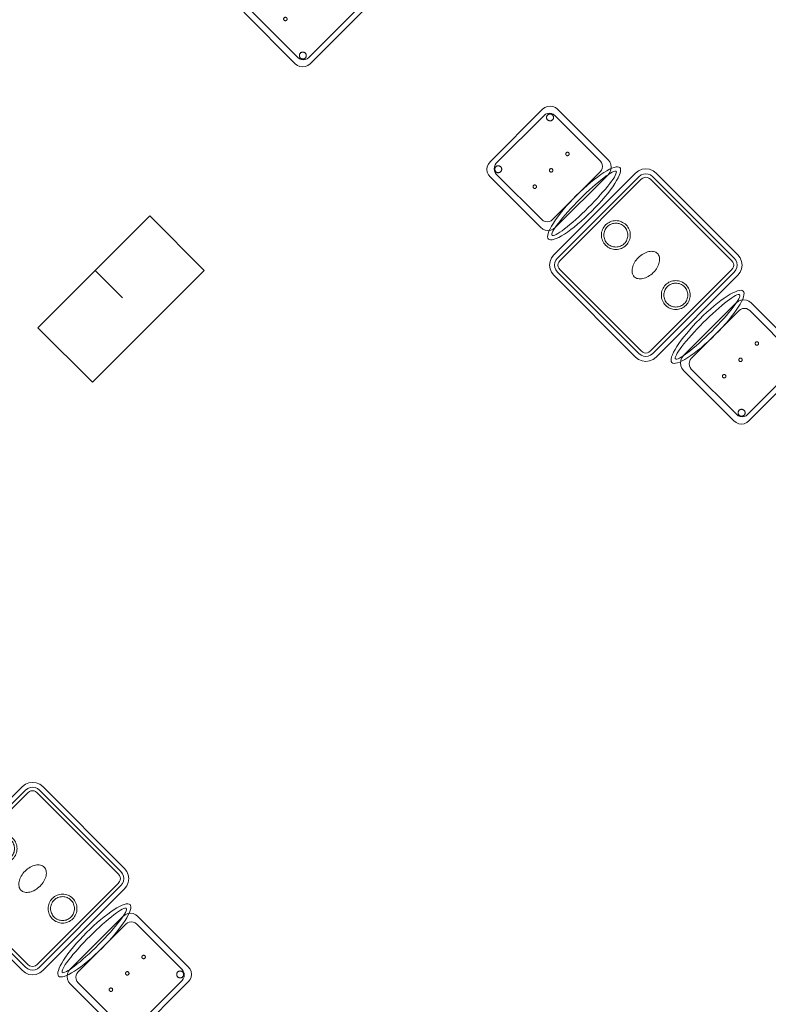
# Model space of a CAD drawing. Header units: metres. Extents: x 2172.2 to 2210.6, y 415.3 to 458.1.
# Tile 13 of 67: x 2197.2 to 2201.1, y 420.6 to 425.7. Entities that reach past the tile are written whole.
import ezdxf

# ---------------------------------------------------------------- set-up
doc = ezdxf.new("R2010")
doc.units = ezdxf.units.M
for name, color, linetype, lineweight in [('NC_N1_CHAIRS', 7, 'CONTINUOUS', 13), ('NC_N1_COLUMNS', 7, 'CONTINUOUS', 25), ('NC_N1_TABLES', 7, 'CONTINUOUS', 13), ('NC_N1_WALLS', 7, 'CONTINUOUS', 25)]:
    doc.layers.add(name, color=color, linetype=linetype, lineweight=lineweight)

# ---------------------------------------------------------------- blocks, each defined once
blk = doc.blocks.new('NC_N1_ARCHITECTURE')
at = {"layer": 'NC_N1_COLUMNS', "linetype": 'CONTINUOUS', "lineweight": -2}
for points in [[(7.606645, -9.630836), (7.889453, -9.348031), (8.172293, -9.630871), (7.592468, -10.210694), (7.309659, -9.92782), (7.606613, -9.630871), (7.74805, -9.772274)], [(7.875276, -9.92789), (7.592503, -10.210663), (7.68676, -10.116405)]]:
    blk.add_lwpolyline(points, close=True, dxfattribs=at)
blk = doc.blocks.new('NC_N1_CHAIR_IVORY')
at = {"color": 0, "linetype": 'CONTINUOUS', "lineweight": -2}
for points in [[(0.262, 0.222), (0.2607, 0.2276), (0.257, 0.2331), (0.2507, 0.2385), (0.2421, 0.2438), (0.2311, 0.2489), (0.2178, 0.2537), (0.2025, 0.2582), (0.1853, 0.2623), (0.1662, 0.2661), (0.1456, 0.2694), (0.1235, 0.2723), (0.1003, 0.2747), (0.0761, 0.2765), (0.0511, 0.2779), (0.0257, 0.2787), (0, 0.279), (-0.0257, 0.2787), (-0.0511, 0.2779), (-0.0761, 0.2765), (-0.1003, 0.2747), (-0.1235, 0.2723), (-0.1456, 0.2694), (-0.1662, 0.2661), (-0.1853, 0.2623), (-0.2025, 0.2582), (-0.2178, 0.2537), (-0.2311, 0.2489), (-0.2421, 0.2438), (-0.2507, 0.2385), (-0.257, 0.2331), (-0.2607, 0.2276), (-0.262, 0.222), (-0.2607, 0.2164), (-0.257, 0.2109), (-0.2507, 0.2055), (-0.2421, 0.2002), (-0.2311, 0.1951), (-0.2178, 0.1903), (-0.2025, 0.1858), (-0.1853, 0.1817), (-0.1662, 0.1779), (-0.1456, 0.1746), (-0.1235, 0.1717), (-0.1003, 0.1693), (-0.0761, 0.1675), (-0.0511, 0.1661), (-0.0257, 0.1653), (0, 0.165), (0.0257, 0.1653), (0.0511, 0.1661), (0.0761, 0.1675), (0.1003, 0.1693), (0.1235, 0.1717), (0.1456, 0.1746), (0.1662, 0.1779), (0.1853, 0.1817), (0.2025, 0.1858), (0.2178, 0.1903), (0.2311, 0.1951), (0.2421, 0.2002), (0.2507, 0.2055), (0.257, 0.2109), (0.2607, 0.2164)], [(0.193, -0.275), (-0.193, -0.275), (-0.2072, -0.2731), (-0.2205, -0.2676), (-0.2319, -0.2589), (-0.2406, -0.2475), (-0.2461, -0.2342), (-0.248, -0.22), (-0.248, 0.15), (-0.2461, 0.1642), (-0.2406, 0.1775), (-0.2319, 0.1889), (-0.2205, 0.1976), (-0.2072, 0.2031), (-0.193, 0.205), (0.193, 0.205), (0.2072, 0.2031), (0.2205, 0.1976), (0.2319, 0.1889), (0.2406, 0.1775), (0.2461, 0.1642), (0.248, 0.15), (0.248, -0.22), (0.2461, -0.2342), (0.2406, -0.2475), (0.2319, -0.2589), (0.2205, -0.2676), (0.2072, -0.2731)], [(0.235, 0.222), (0.2339, 0.225), (0.2305, 0.228), (0.2249, 0.231), (0.2171, 0.2339), (0.2073, 0.2366), (0.1954, 0.2392), (0.1817, 0.2417), (0.1662, 0.2439), (0.1491, 0.246), (0.1306, 0.2478), (0.1108, 0.2493), (0.0899, 0.2506), (0.0682, 0.2517), (0.0458, 0.2524), (0.023, 0.2529), (0, 0.253), (-0.023, 0.2529), (-0.0458, 0.2524), (-0.0682, 0.2517), (-0.0899, 0.2506), (-0.1108, 0.2493), (-0.1306, 0.2478), (-0.1491, 0.246), (-0.1662, 0.2439), (-0.1817, 0.2417), (-0.1954, 0.2392), (-0.2073, 0.2366), (-0.2171, 0.2339), (-0.2249, 0.231), (-0.2305, 0.228), (-0.2339, 0.225), (-0.235, 0.222), (-0.2339, 0.219), (-0.2305, 0.216), (-0.2249, 0.213), (-0.2171, 0.2101), (-0.2073, 0.2074), (-0.1954, 0.2048), (-0.1817, 0.2023), (-0.1662, 0.2001), (-0.1491, 0.198), (-0.1306, 0.1962), (-0.1108, 0.1947), (-0.0899, 0.1934), (-0.0682, 0.1923), (-0.0458, 0.1916), (-0.023, 0.1911), (0, 0.191), (0.023, 0.1911), (0.0458, 0.1916), (0.0682, 0.1923), (0.0899, 0.1934), (0.1108, 0.1947), (0.1306, 0.1962), (0.1491, 0.198), (0.1662, 0.2001), (0.1817, 0.2023), (0.1954, 0.2048), (0.2073, 0.2074), (0.2171, 0.2101), (0.2249, 0.213), (0.2305, 0.216), (0.2339, 0.219)], [(0.175, -0.247), (-0.175, -0.247), (-0.1854, -0.2456), (-0.195, -0.2416), (-0.2033, -0.2353), (-0.2096, -0.227), (-0.2136, -0.2174), (-0.215, -0.207), (-0.215, 0.126), (-0.2136, 0.1364), (-0.2096, 0.146), (-0.2033, 0.1543), (-0.195, 0.1606), (-0.1854, 0.1646), (-0.175, 0.166), (0.175, 0.166), (0.1854, 0.1646), (0.195, 0.1606), (0.2033, 0.1543), (0.2096, 0.146), (0.2136, 0.1364), (0.215, 0.126), (0.215, -0.207), (0.2136, -0.2174), (0.2096, -0.227), (0.2033, -0.2353), (0.195, -0.2416), (0.1854, -0.2456)], [(-0.111, -0.02), (-0.111, -0.0209), (-0.1112, -0.0218), (-0.1114, -0.0226), (-0.1117, -0.0234), (-0.1121, -0.0242), (-0.1125, -0.025), (-0.113, -0.0257), (-0.1136, -0.0264), (-0.1143, -0.027), (-0.115, -0.0275), (-0.1158, -0.0279), (-0.1166, -0.0283), (-0.1174, -0.0286), (-0.1182, -0.0288), (-0.1191, -0.029), (-0.12, -0.029), (-0.1209, -0.029), (-0.1218, -0.0288), (-0.1226, -0.0286), (-0.1234, -0.0283), (-0.1242, -0.0279), (-0.125, -0.0275), (-0.1257, -0.027), (-0.1264, -0.0264), (-0.127, -0.0257), (-0.1275, -0.025), (-0.1279, -0.0242), (-0.1283, -0.0234), (-0.1286, -0.0226), (-0.1288, -0.0218), (-0.129, -0.0209), (-0.129, -0.02), (-0.129, -0.0191), (-0.1288, -0.0182), (-0.1286, -0.0174), (-0.1283, -0.0166), (-0.1279, -0.0158), (-0.1275, -0.015), (-0.127, -0.0143), (-0.1264, -0.0136), (-0.1257, -0.013), (-0.125, -0.0125), (-0.1242, -0.0121), (-0.1234, -0.0117), (-0.1226, -0.0114), (-0.1218, -0.0112), (-0.1209, -0.011), (-0.12, -0.011), (-0.1191, -0.011), (-0.1182, -0.0112), (-0.1174, -0.0114), (-0.1166, -0.0117), (-0.1158, -0.0121), (-0.115, -0.0125), (-0.1143, -0.013), (-0.1136, -0.0136), (-0.113, -0.0143), (-0.1125, -0.015), (-0.1121, -0.0158), (-0.1117, -0.0166), (-0.1114, -0.0174), (-0.1112, -0.0182), (-0.111, -0.0191)], [(0.009, -0.02), (0.009, -0.0209), (0.0088, -0.0218), (0.0086, -0.0226), (0.0083, -0.0234), (0.0079, -0.0242), (0.0075, -0.025), (0.007, -0.0257), (0.0064, -0.0264), (0.0057, -0.027), (0.005, -0.0275), (0.0042, -0.0279), (0.0034, -0.0283), (0.0026, -0.0286), (0.0018, -0.0288), (0.0009, -0.029), (0, -0.029), (-0.0009, -0.029), (-0.0018, -0.0288), (-0.0026, -0.0286), (-0.0034, -0.0283), (-0.0042, -0.0279), (-0.005, -0.0275), (-0.0057, -0.027), (-0.0064, -0.0264), (-0.007, -0.0257), (-0.0075, -0.025), (-0.0079, -0.0242), (-0.0083, -0.0234), (-0.0086, -0.0226), (-0.0088, -0.0218), (-0.009, -0.0209), (-0.009, -0.02), (-0.009, -0.0191), (-0.0088, -0.0182), (-0.0086, -0.0174), (-0.0083, -0.0166), (-0.0079, -0.0158), (-0.0075, -0.015), (-0.007, -0.0143), (-0.0064, -0.0136), (-0.0057, -0.013), (-0.005, -0.0125), (-0.0042, -0.0121), (-0.0034, -0.0117), (-0.0026, -0.0114), (-0.0018, -0.0112), (-0.0009, -0.011), (0, -0.011), (0.0009, -0.011), (0.0018, -0.0112), (0.0026, -0.0114), (0.0034, -0.0117), (0.0042, -0.0121), (0.005, -0.0125), (0.0057, -0.013), (0.0064, -0.0136), (0.007, -0.0143), (0.0075, -0.015), (0.0079, -0.0158), (0.0083, -0.0166), (0.0086, -0.0174), (0.0088, -0.0182), (0.009, -0.0191)], [(0.129, -0.02), (0.129, -0.0209), (0.1288, -0.0218), (0.1286, -0.0226), (0.1283, -0.0234), (0.1279, -0.0242), (0.1275, -0.025), (0.127, -0.0257), (0.1264, -0.0264), (0.1257, -0.027), (0.125, -0.0275), (0.1242, -0.0279), (0.1234, -0.0283), (0.1226, -0.0286), (0.1218, -0.0288), (0.1209, -0.029), (0.12, -0.029), (0.1191, -0.029), (0.1182, -0.0288), (0.1174, -0.0286), (0.1166, -0.0283), (0.1158, -0.0279), (0.115, -0.0275), (0.1143, -0.027), (0.1136, -0.0264), (0.113, -0.0257), (0.1125, -0.025), (0.1121, -0.0242), (0.1117, -0.0234), (0.1114, -0.0226), (0.1112, -0.0218), (0.111, -0.0209), (0.111, -0.02), (0.111, -0.0191), (0.1112, -0.0182), (0.1114, -0.0174), (0.1117, -0.0166), (0.1121, -0.0158), (0.1125, -0.015), (0.113, -0.0143), (0.1136, -0.0136), (0.1143, -0.013), (0.115, -0.0125), (0.1158, -0.0121), (0.1166, -0.0117), (0.1174, -0.0114), (0.1182, -0.0112), (0.1191, -0.011), (0.12, -0.011), (0.1209, -0.011), (0.1218, -0.0112), (0.1226, -0.0114), (0.1234, -0.0117), (0.1242, -0.0121), (0.125, -0.0125), (0.1257, -0.013), (0.1264, -0.0136), (0.127, -0.0143), (0.1275, -0.015), (0.1279, -0.0158), (0.1283, -0.0166), (0.1286, -0.0174), (0.1288, -0.0182), (0.129, -0.0191)], [(-0.172, -0.218), (-0.1721, -0.2198), (-0.1723, -0.2215), (-0.1728, -0.2232), (-0.1734, -0.2249), (-0.1741, -0.2265), (-0.175, -0.228), (-0.1761, -0.2294), (-0.1773, -0.2307), (-0.1786, -0.2319), (-0.18, -0.233), (-0.1815, -0.2339), (-0.1831, -0.2346), (-0.1848, -0.2352), (-0.1865, -0.2357), (-0.1882, -0.2359), (-0.19, -0.236), (-0.1918, -0.2359), (-0.1935, -0.2357), (-0.1952, -0.2352), (-0.1969, -0.2346), (-0.1985, -0.2339), (-0.2, -0.233), (-0.2014, -0.2319), (-0.2027, -0.2307), (-0.2039, -0.2294), (-0.205, -0.228), (-0.2059, -0.2265), (-0.2066, -0.2249), (-0.2072, -0.2232), (-0.2077, -0.2215), (-0.2079, -0.2198), (-0.208, -0.218), (-0.2079, -0.2162), (-0.2077, -0.2145), (-0.2072, -0.2128), (-0.2066, -0.2111), (-0.2059, -0.2095), (-0.205, -0.208), (-0.2039, -0.2066), (-0.2027, -0.2053), (-0.2014, -0.2041), (-0.2, -0.203), (-0.1985, -0.2021), (-0.1969, -0.2014), (-0.1952, -0.2008), (-0.1935, -0.2003), (-0.1918, -0.2001), (-0.19, -0.2), (-0.1882, -0.2001), (-0.1865, -0.2003), (-0.1848, -0.2008), (-0.1831, -0.2014), (-0.1815, -0.2021), (-0.18, -0.203), (-0.1786, -0.2041), (-0.1773, -0.2053), (-0.1761, -0.2066), (-0.175, -0.208), (-0.1741, -0.2095), (-0.1734, -0.2111), (-0.1728, -0.2128), (-0.1723, -0.2145), (-0.1721, -0.2162)], [(0.208, -0.218), (0.2079, -0.2198), (0.2077, -0.2215), (0.2072, -0.2232), (0.2066, -0.2249), (0.2059, -0.2265), (0.205, -0.228), (0.2039, -0.2294), (0.2027, -0.2307), (0.2014, -0.2319), (0.2, -0.233), (0.1985, -0.2339), (0.1969, -0.2346), (0.1952, -0.2352), (0.1935, -0.2357), (0.1918, -0.2359), (0.19, -0.236), (0.1882, -0.2359), (0.1865, -0.2357), (0.1848, -0.2352), (0.1831, -0.2346), (0.1815, -0.2339), (0.18, -0.233), (0.1786, -0.2319), (0.1773, -0.2307), (0.1761, -0.2294), (0.175, -0.228), (0.1741, -0.2265), (0.1734, -0.2249), (0.1728, -0.2232), (0.1723, -0.2215), (0.1721, -0.2198), (0.172, -0.218), (0.1721, -0.2162), (0.1723, -0.2145), (0.1728, -0.2128), (0.1734, -0.2111), (0.1741, -0.2095), (0.175, -0.208), (0.1761, -0.2066), (0.1773, -0.2053), (0.1786, -0.2041), (0.18, -0.203), (0.1815, -0.2021), (0.1831, -0.2014), (0.1848, -0.2008), (0.1865, -0.2003), (0.1882, -0.2001), (0.19, -0.2), (0.1918, -0.2001), (0.1935, -0.2003), (0.1952, -0.2008), (0.1969, -0.2014), (0.1985, -0.2021), (0.2, -0.203), (0.2014, -0.2041), (0.2027, -0.2053), (0.2039, -0.2066), (0.205, -0.208), (0.2059, -0.2095), (0.2066, -0.2111), (0.2072, -0.2128), (0.2077, -0.2145), (0.2079, -0.2162)]]:
    blk.add_lwpolyline(points, close=True, dxfattribs=at)
blk = doc.blocks.new('NC_N1_DINING_TWO_SQUARE')
at = {"color": 0, "linetype": 'CONTINUOUS', "lineweight": -2}
for points in [[(0.3, -0.375), (-0.3, -0.375), (-0.3194, -0.3724), (-0.3375, -0.365), (-0.353, -0.353), (-0.365, -0.3375), (-0.3724, -0.3194), (-0.375, -0.3), (-0.375, 0.3), (-0.3724, 0.3194), (-0.365, 0.3375), (-0.353, 0.353), (-0.3375, 0.365), (-0.3194, 0.3724), (-0.3, 0.375), (0.3, 0.375), (0.3194, 0.3724), (0.3375, 0.365), (0.353, 0.353), (0.365, 0.3375), (0.3724, 0.3194), (0.375, 0.3), (0.375, -0.3), (0.3724, -0.3194), (0.365, -0.3375), (0.353, -0.353), (0.3375, -0.365), (0.3194, -0.3724)], [(0.2984, -0.35), (-0.2984, -0.35), (-0.3129, -0.3481), (-0.3249, -0.3431), (-0.3352, -0.3352), (-0.3431, -0.3249), (-0.3481, -0.3129), (-0.35, -0.2984), (-0.35, 0.2984), (-0.3481, 0.3129), (-0.3431, 0.3249), (-0.3352, 0.3352), (-0.3249, 0.3431), (-0.3129, 0.3481), (-0.2984, 0.35), (0.2984, 0.35), (0.3129, 0.3481), (0.3249, 0.3431), (0.3352, 0.3352), (0.3431, 0.3249), (0.3481, 0.3129), (0.35, 0.2984), (0.35, -0.2984), (0.3481, -0.3129), (0.3431, -0.3249), (0.3352, -0.3352), (0.3249, -0.3431), (0.3129, -0.3481)], [(0.2972, -0.332), (-0.2972, -0.332), (-0.3082, -0.3306), (-0.3158, -0.3274), (-0.3224, -0.3224), (-0.3274, -0.3158), (-0.3306, -0.3082), (-0.332, -0.2972), (-0.332, 0.2972), (-0.3306, 0.3082), (-0.3274, 0.3158), (-0.3224, 0.3224), (-0.3158, 0.3274), (-0.3082, 0.3306), (-0.2972, 0.332), (0.2972, 0.332), (0.3082, 0.3306), (0.3158, 0.3274), (0.3224, 0.3224), (0.3274, 0.3158), (0.3306, 0.3082), (0.332, 0.2972), (0.332, -0.2972), (0.3306, -0.3082), (0.3274, -0.3158), (0.3224, -0.3224), (0.3158, -0.3274), (0.3082, -0.3306)], [(0.075, 0.22), (0.0746, 0.2126), (0.0736, 0.2054), (0.0718, 0.1982), (0.0693, 0.1913), (0.0661, 0.1846), (0.0624, 0.1783), (0.058, 0.1724), (0.053, 0.167), (0.0476, 0.162), (0.0417, 0.1576), (0.0354, 0.1539), (0.0287, 0.1507), (0.0218, 0.1482), (0.0146, 0.1464), (0.0074, 0.1454), (0, 0.145), (-0.0074, 0.1454), (-0.0146, 0.1464), (-0.0218, 0.1482), (-0.0287, 0.1507), (-0.0354, 0.1539), (-0.0417, 0.1576), (-0.0476, 0.162), (-0.053, 0.167), (-0.058, 0.1724), (-0.0624, 0.1783), (-0.0661, 0.1846), (-0.0693, 0.1913), (-0.0718, 0.1982), (-0.0736, 0.2054), (-0.0746, 0.2126), (-0.075, 0.22), (-0.0746, 0.2274), (-0.0736, 0.2346), (-0.0718, 0.2418), (-0.0693, 0.2487), (-0.0661, 0.2554), (-0.0624, 0.2617), (-0.058, 0.2676), (-0.053, 0.273), (-0.0476, 0.278), (-0.0417, 0.2824), (-0.0354, 0.2861), (-0.0287, 0.2893), (-0.0218, 0.2918), (-0.0146, 0.2936), (-0.0074, 0.2946), (0, 0.295), (0.0074, 0.2946), (0.0146, 0.2936), (0.0218, 0.2918), (0.0287, 0.2893), (0.0354, 0.2861), (0.0417, 0.2824), (0.0476, 0.278), (0.053, 0.273), (0.058, 0.2676), (0.0624, 0.2617), (0.0661, 0.2554), (0.0693, 0.2487), (0.0718, 0.2418), (0.0736, 0.2346), (0.0746, 0.2274)], [(0.062, 0.22), (0.0617, 0.2139), (0.0608, 0.2079), (0.0593, 0.202), (0.0573, 0.1963), (0.0547, 0.1908), (0.0516, 0.1856), (0.0479, 0.1807), (0.0438, 0.1762), (0.0393, 0.1721), (0.0344, 0.1684), (0.0292, 0.1653), (0.0237, 0.1627), (0.018, 0.1607), (0.0121, 0.1592), (0.0061, 0.1583), (0, 0.158), (-0.0061, 0.1583), (-0.0121, 0.1592), (-0.018, 0.1607), (-0.0237, 0.1627), (-0.0292, 0.1653), (-0.0344, 0.1684), (-0.0393, 0.1721), (-0.0438, 0.1762), (-0.0479, 0.1807), (-0.0516, 0.1856), (-0.0547, 0.1908), (-0.0573, 0.1963), (-0.0593, 0.202), (-0.0608, 0.2079), (-0.0617, 0.2139), (-0.062, 0.22), (-0.0617, 0.2261), (-0.0608, 0.2321), (-0.0593, 0.238), (-0.0573, 0.2437), (-0.0547, 0.2492), (-0.0516, 0.2544), (-0.0479, 0.2593), (-0.0438, 0.2638), (-0.0393, 0.2679), (-0.0344, 0.2716), (-0.0292, 0.2747), (-0.0237, 0.2773), (-0.018, 0.2793), (-0.0121, 0.2808), (-0.0061, 0.2817), (0, 0.282), (0.0061, 0.2817), (0.0121, 0.2808), (0.018, 0.2793), (0.0237, 0.2773), (0.0292, 0.2747), (0.0344, 0.2716), (0.0393, 0.2679), (0.0438, 0.2638), (0.0479, 0.2593), (0.0516, 0.2544), (0.0547, 0.2492), (0.0573, 0.2437), (0.0593, 0.238), (0.0608, 0.2321), (0.0617, 0.2261)], [(0.085, 0), (0.0846, 0.0054), (0.0834, 0.0107), (0.0813, 0.016), (0.0785, 0.021), (0.075, 0.0259), (0.0707, 0.0306), (0.0657, 0.0349), (0.0601, 0.0389), (0.0539, 0.0425), (0.0472, 0.0457), (0.0401, 0.0485), (0.0325, 0.0508), (0.0247, 0.0526), (0.0166, 0.0539), (0.0083, 0.0547), (0, 0.055), (-0.0083, 0.0547), (-0.0166, 0.0539), (-0.0247, 0.0526), (-0.0325, 0.0508), (-0.0401, 0.0485), (-0.0472, 0.0457), (-0.0539, 0.0425), (-0.0601, 0.0389), (-0.0657, 0.0349), (-0.0707, 0.0306), (-0.075, 0.0259), (-0.0785, 0.021), (-0.0813, 0.016), (-0.0834, 0.0107), (-0.0846, 0.0054), (-0.085, 0), (-0.0846, -0.0054), (-0.0834, -0.0107), (-0.0813, -0.016), (-0.0785, -0.021), (-0.075, -0.0259), (-0.0707, -0.0306), (-0.0657, -0.0349), (-0.0601, -0.0389), (-0.0539, -0.0425), (-0.0472, -0.0457), (-0.0401, -0.0485), (-0.0325, -0.0508), (-0.0247, -0.0526), (-0.0166, -0.0539), (-0.0083, -0.0547), (0, -0.055), (0.0083, -0.0547), (0.0166, -0.0539), (0.0247, -0.0526), (0.0325, -0.0508), (0.0401, -0.0485), (0.0472, -0.0457), (0.0539, -0.0425), (0.0601, -0.0389), (0.0657, -0.0349), (0.0707, -0.0306), (0.075, -0.0259), (0.0785, -0.021), (0.0813, -0.016), (0.0834, -0.0107), (0.0846, -0.0054)], [(0.075, -0.22), (0.0746, -0.2274), (0.0736, -0.2346), (0.0718, -0.2418), (0.0693, -0.2487), (0.0661, -0.2554), (0.0624, -0.2617), (0.058, -0.2676), (0.053, -0.273), (0.0476, -0.278), (0.0417, -0.2824), (0.0354, -0.2861), (0.0287, -0.2893), (0.0218, -0.2918), (0.0146, -0.2936), (0.0074, -0.2946), (0, -0.295), (-0.0074, -0.2946), (-0.0146, -0.2936), (-0.0218, -0.2918), (-0.0287, -0.2893), (-0.0354, -0.2861), (-0.0417, -0.2824), (-0.0476, -0.278), (-0.053, -0.273), (-0.058, -0.2676), (-0.0624, -0.2617), (-0.0661, -0.2554), (-0.0693, -0.2487), (-0.0718, -0.2418), (-0.0736, -0.2346), (-0.0746, -0.2274), (-0.075, -0.22), (-0.0746, -0.2126), (-0.0736, -0.2054), (-0.0718, -0.1982), (-0.0693, -0.1913), (-0.0661, -0.1846), (-0.0624, -0.1783), (-0.058, -0.1724), (-0.053, -0.167), (-0.0476, -0.162), (-0.0417, -0.1576), (-0.0354, -0.1539), (-0.0287, -0.1507), (-0.0218, -0.1482), (-0.0146, -0.1464), (-0.0074, -0.1454), (0, -0.145), (0.0074, -0.1454), (0.0146, -0.1464), (0.0218, -0.1482), (0.0287, -0.1507), (0.0354, -0.1539), (0.0417, -0.1576), (0.0476, -0.162), (0.053, -0.167), (0.058, -0.1724), (0.0624, -0.1783), (0.0661, -0.1846), (0.0693, -0.1913), (0.0718, -0.1982), (0.0736, -0.2054), (0.0746, -0.2126)], [(0.062, -0.22), (0.0617, -0.2261), (0.0608, -0.2321), (0.0593, -0.238), (0.0573, -0.2437), (0.0547, -0.2492), (0.0516, -0.2544), (0.0479, -0.2593), (0.0438, -0.2638), (0.0393, -0.2679), (0.0344, -0.2716), (0.0292, -0.2747), (0.0237, -0.2773), (0.018, -0.2793), (0.0121, -0.2808), (0.0061, -0.2817), (0, -0.282), (-0.0061, -0.2817), (-0.0121, -0.2808), (-0.018, -0.2793), (-0.0237, -0.2773), (-0.0292, -0.2747), (-0.0344, -0.2716), (-0.0393, -0.2679), (-0.0438, -0.2638), (-0.0479, -0.2593), (-0.0516, -0.2544), (-0.0547, -0.2492), (-0.0573, -0.2437), (-0.0593, -0.238), (-0.0608, -0.2321), (-0.0617, -0.2261), (-0.062, -0.22), (-0.0617, -0.2139), (-0.0608, -0.2079), (-0.0593, -0.202), (-0.0573, -0.1963), (-0.0547, -0.1908), (-0.0516, -0.1856), (-0.0479, -0.1807), (-0.0438, -0.1762), (-0.0393, -0.1721), (-0.0344, -0.1684), (-0.0292, -0.1653), (-0.0237, -0.1627), (-0.018, -0.1607), (-0.0121, -0.1592), (-0.0061, -0.1583), (0, -0.158), (0.0061, -0.1583), (0.0121, -0.1592), (0.018, -0.1607), (0.0237, -0.1627), (0.0292, -0.1653), (0.0344, -0.1684), (0.0393, -0.1721), (0.0438, -0.1762), (0.0479, -0.1807), (0.0516, -0.1856), (0.0547, -0.1908), (0.0573, -0.1963), (0.0593, -0.202), (0.0608, -0.2079), (0.0617, -0.2139)]]:
    blk.add_lwpolyline(points, close=True, dxfattribs=at)
blk = doc.blocks.new('NC_N1_CHAIR_OLIVE')
at = {"color": 0, "linetype": 'CONTINUOUS', "lineweight": -2}
for points in [[(0.262, 0.222), (0.2607, 0.2276), (0.257, 0.2331), (0.2507, 0.2385), (0.2421, 0.2438), (0.2311, 0.2489), (0.2178, 0.2537), (0.2025, 0.2582), (0.1853, 0.2623), (0.1662, 0.2661), (0.1456, 0.2694), (0.1235, 0.2723), (0.1003, 0.2747), (0.0761, 0.2765), (0.0511, 0.2779), (0.0257, 0.2787), (0, 0.279), (-0.0257, 0.2787), (-0.0511, 0.2779), (-0.0761, 0.2765), (-0.1003, 0.2747), (-0.1235, 0.2723), (-0.1456, 0.2694), (-0.1662, 0.2661), (-0.1853, 0.2623), (-0.2025, 0.2582), (-0.2178, 0.2537), (-0.2311, 0.2489), (-0.2421, 0.2438), (-0.2507, 0.2385), (-0.257, 0.2331), (-0.2607, 0.2276), (-0.262, 0.222), (-0.2607, 0.2164), (-0.257, 0.2109), (-0.2507, 0.2055), (-0.2421, 0.2002), (-0.2311, 0.1951), (-0.2178, 0.1903), (-0.2025, 0.1858), (-0.1853, 0.1817), (-0.1662, 0.1779), (-0.1456, 0.1746), (-0.1235, 0.1717), (-0.1003, 0.1693), (-0.0761, 0.1675), (-0.0511, 0.1661), (-0.0257, 0.1653), (0, 0.165), (0.0257, 0.1653), (0.0511, 0.1661), (0.0761, 0.1675), (0.1003, 0.1693), (0.1235, 0.1717), (0.1456, 0.1746), (0.1662, 0.1779), (0.1853, 0.1817), (0.2025, 0.1858), (0.2178, 0.1903), (0.2311, 0.1951), (0.2421, 0.2002), (0.2507, 0.2055), (0.257, 0.2109), (0.2607, 0.2164)], [(0.193, -0.275), (-0.193, -0.275), (-0.2072, -0.2731), (-0.2205, -0.2676), (-0.2319, -0.2589), (-0.2406, -0.2475), (-0.2461, -0.2342), (-0.248, -0.22), (-0.248, 0.15), (-0.2461, 0.1642), (-0.2406, 0.1775), (-0.2319, 0.1889), (-0.2205, 0.1976), (-0.2072, 0.2031), (-0.193, 0.205), (0.193, 0.205), (0.2072, 0.2031), (0.2205, 0.1976), (0.2319, 0.1889), (0.2406, 0.1775), (0.2461, 0.1642), (0.248, 0.15), (0.248, -0.22), (0.2461, -0.2342), (0.2406, -0.2475), (0.2319, -0.2589), (0.2205, -0.2676), (0.2072, -0.2731)], [(0.235, 0.222), (0.2339, 0.225), (0.2305, 0.228), (0.2249, 0.231), (0.2171, 0.2339), (0.2073, 0.2366), (0.1954, 0.2392), (0.1817, 0.2417), (0.1662, 0.2439), (0.1491, 0.246), (0.1306, 0.2478), (0.1108, 0.2493), (0.0899, 0.2506), (0.0682, 0.2517), (0.0458, 0.2524), (0.023, 0.2529), (0, 0.253), (-0.023, 0.2529), (-0.0458, 0.2524), (-0.0682, 0.2517), (-0.0899, 0.2506), (-0.1108, 0.2493), (-0.1306, 0.2478), (-0.1491, 0.246), (-0.1662, 0.2439), (-0.1817, 0.2417), (-0.1954, 0.2392), (-0.2073, 0.2366), (-0.2171, 0.2339), (-0.2249, 0.231), (-0.2305, 0.228), (-0.2339, 0.225), (-0.235, 0.222), (-0.2339, 0.219), (-0.2305, 0.216), (-0.2249, 0.213), (-0.2171, 0.2101), (-0.2073, 0.2074), (-0.1954, 0.2048), (-0.1817, 0.2023), (-0.1662, 0.2001), (-0.1491, 0.198), (-0.1306, 0.1962), (-0.1108, 0.1947), (-0.0899, 0.1934), (-0.0682, 0.1923), (-0.0458, 0.1916), (-0.023, 0.1911), (0, 0.191), (0.023, 0.1911), (0.0458, 0.1916), (0.0682, 0.1923), (0.0899, 0.1934), (0.1108, 0.1947), (0.1306, 0.1962), (0.1491, 0.198), (0.1662, 0.2001), (0.1817, 0.2023), (0.1954, 0.2048), (0.2073, 0.2074), (0.2171, 0.2101), (0.2249, 0.213), (0.2305, 0.216), (0.2339, 0.219)], [(0.175, -0.247), (-0.175, -0.247), (-0.1854, -0.2456), (-0.195, -0.2416), (-0.2033, -0.2353), (-0.2096, -0.227), (-0.2136, -0.2174), (-0.215, -0.207), (-0.215, 0.126), (-0.2136, 0.1364), (-0.2096, 0.146), (-0.2033, 0.1543), (-0.195, 0.1606), (-0.1854, 0.1646), (-0.175, 0.166), (0.175, 0.166), (0.1854, 0.1646), (0.195, 0.1606), (0.2033, 0.1543), (0.2096, 0.146), (0.2136, 0.1364), (0.215, 0.126), (0.215, -0.207), (0.2136, -0.2174), (0.2096, -0.227), (0.2033, -0.2353), (0.195, -0.2416), (0.1854, -0.2456)], [(-0.111, -0.02), (-0.111, -0.0209), (-0.1112, -0.0218), (-0.1114, -0.0226), (-0.1117, -0.0234), (-0.1121, -0.0242), (-0.1125, -0.025), (-0.113, -0.0257), (-0.1136, -0.0264), (-0.1143, -0.027), (-0.115, -0.0275), (-0.1158, -0.0279), (-0.1166, -0.0283), (-0.1174, -0.0286), (-0.1182, -0.0288), (-0.1191, -0.029), (-0.12, -0.029), (-0.1209, -0.029), (-0.1218, -0.0288), (-0.1226, -0.0286), (-0.1234, -0.0283), (-0.1242, -0.0279), (-0.125, -0.0275), (-0.1257, -0.027), (-0.1264, -0.0264), (-0.127, -0.0257), (-0.1275, -0.025), (-0.1279, -0.0242), (-0.1283, -0.0234), (-0.1286, -0.0226), (-0.1288, -0.0218), (-0.129, -0.0209), (-0.129, -0.02), (-0.129, -0.0191), (-0.1288, -0.0182), (-0.1286, -0.0174), (-0.1283, -0.0166), (-0.1279, -0.0158), (-0.1275, -0.015), (-0.127, -0.0143), (-0.1264, -0.0136), (-0.1257, -0.013), (-0.125, -0.0125), (-0.1242, -0.0121), (-0.1234, -0.0117), (-0.1226, -0.0114), (-0.1218, -0.0112), (-0.1209, -0.011), (-0.12, -0.011), (-0.1191, -0.011), (-0.1182, -0.0112), (-0.1174, -0.0114), (-0.1166, -0.0117), (-0.1158, -0.0121), (-0.115, -0.0125), (-0.1143, -0.013), (-0.1136, -0.0136), (-0.113, -0.0143), (-0.1125, -0.015), (-0.1121, -0.0158), (-0.1117, -0.0166), (-0.1114, -0.0174), (-0.1112, -0.0182), (-0.111, -0.0191)], [(0.009, -0.02), (0.009, -0.0209), (0.0088, -0.0218), (0.0086, -0.0226), (0.0083, -0.0234), (0.0079, -0.0242), (0.0075, -0.025), (0.007, -0.0257), (0.0064, -0.0264), (0.0057, -0.027), (0.005, -0.0275), (0.0042, -0.0279), (0.0034, -0.0283), (0.0026, -0.0286), (0.0018, -0.0288), (0.0009, -0.029), (0, -0.029), (-0.0009, -0.029), (-0.0018, -0.0288), (-0.0026, -0.0286), (-0.0034, -0.0283), (-0.0042, -0.0279), (-0.005, -0.0275), (-0.0057, -0.027), (-0.0064, -0.0264), (-0.007, -0.0257), (-0.0075, -0.025), (-0.0079, -0.0242), (-0.0083, -0.0234), (-0.0086, -0.0226), (-0.0088, -0.0218), (-0.009, -0.0209), (-0.009, -0.02), (-0.009, -0.0191), (-0.0088, -0.0182), (-0.0086, -0.0174), (-0.0083, -0.0166), (-0.0079, -0.0158), (-0.0075, -0.015), (-0.007, -0.0143), (-0.0064, -0.0136), (-0.0057, -0.013), (-0.005, -0.0125), (-0.0042, -0.0121), (-0.0034, -0.0117), (-0.0026, -0.0114), (-0.0018, -0.0112), (-0.0009, -0.011), (0, -0.011), (0.0009, -0.011), (0.0018, -0.0112), (0.0026, -0.0114), (0.0034, -0.0117), (0.0042, -0.0121), (0.005, -0.0125), (0.0057, -0.013), (0.0064, -0.0136), (0.007, -0.0143), (0.0075, -0.015), (0.0079, -0.0158), (0.0083, -0.0166), (0.0086, -0.0174), (0.0088, -0.0182), (0.009, -0.0191)], [(0.129, -0.02), (0.129, -0.0209), (0.1288, -0.0218), (0.1286, -0.0226), (0.1283, -0.0234), (0.1279, -0.0242), (0.1275, -0.025), (0.127, -0.0257), (0.1264, -0.0264), (0.1257, -0.027), (0.125, -0.0275), (0.1242, -0.0279), (0.1234, -0.0283), (0.1226, -0.0286), (0.1218, -0.0288), (0.1209, -0.029), (0.12, -0.029), (0.1191, -0.029), (0.1182, -0.0288), (0.1174, -0.0286), (0.1166, -0.0283), (0.1158, -0.0279), (0.115, -0.0275), (0.1143, -0.027), (0.1136, -0.0264), (0.113, -0.0257), (0.1125, -0.025), (0.1121, -0.0242), (0.1117, -0.0234), (0.1114, -0.0226), (0.1112, -0.0218), (0.111, -0.0209), (0.111, -0.02), (0.111, -0.0191), (0.1112, -0.0182), (0.1114, -0.0174), (0.1117, -0.0166), (0.1121, -0.0158), (0.1125, -0.015), (0.113, -0.0143), (0.1136, -0.0136), (0.1143, -0.013), (0.115, -0.0125), (0.1158, -0.0121), (0.1166, -0.0117), (0.1174, -0.0114), (0.1182, -0.0112), (0.1191, -0.011), (0.12, -0.011), (0.1209, -0.011), (0.1218, -0.0112), (0.1226, -0.0114), (0.1234, -0.0117), (0.1242, -0.0121), (0.125, -0.0125), (0.1257, -0.013), (0.1264, -0.0136), (0.127, -0.0143), (0.1275, -0.015), (0.1279, -0.0158), (0.1283, -0.0166), (0.1286, -0.0174), (0.1288, -0.0182), (0.129, -0.0191)], [(-0.172, -0.218), (-0.1721, -0.2198), (-0.1723, -0.2215), (-0.1728, -0.2232), (-0.1734, -0.2249), (-0.1741, -0.2265), (-0.175, -0.228), (-0.1761, -0.2294), (-0.1773, -0.2307), (-0.1786, -0.2319), (-0.18, -0.233), (-0.1815, -0.2339), (-0.1831, -0.2346), (-0.1848, -0.2352), (-0.1865, -0.2357), (-0.1882, -0.2359), (-0.19, -0.236), (-0.1918, -0.2359), (-0.1935, -0.2357), (-0.1952, -0.2352), (-0.1969, -0.2346), (-0.1985, -0.2339), (-0.2, -0.233), (-0.2014, -0.2319), (-0.2027, -0.2307), (-0.2039, -0.2294), (-0.205, -0.228), (-0.2059, -0.2265), (-0.2066, -0.2249), (-0.2072, -0.2232), (-0.2077, -0.2215), (-0.2079, -0.2198), (-0.208, -0.218), (-0.2079, -0.2162), (-0.2077, -0.2145), (-0.2072, -0.2128), (-0.2066, -0.2111), (-0.2059, -0.2095), (-0.205, -0.208), (-0.2039, -0.2066), (-0.2027, -0.2053), (-0.2014, -0.2041), (-0.2, -0.203), (-0.1985, -0.2021), (-0.1969, -0.2014), (-0.1952, -0.2008), (-0.1935, -0.2003), (-0.1918, -0.2001), (-0.19, -0.2), (-0.1882, -0.2001), (-0.1865, -0.2003), (-0.1848, -0.2008), (-0.1831, -0.2014), (-0.1815, -0.2021), (-0.18, -0.203), (-0.1786, -0.2041), (-0.1773, -0.2053), (-0.1761, -0.2066), (-0.175, -0.208), (-0.1741, -0.2095), (-0.1734, -0.2111), (-0.1728, -0.2128), (-0.1723, -0.2145), (-0.1721, -0.2162)], [(0.208, -0.218), (0.2079, -0.2198), (0.2077, -0.2215), (0.2072, -0.2232), (0.2066, -0.2249), (0.2059, -0.2265), (0.205, -0.228), (0.2039, -0.2294), (0.2027, -0.2307), (0.2014, -0.2319), (0.2, -0.233), (0.1985, -0.2339), (0.1969, -0.2346), (0.1952, -0.2352), (0.1935, -0.2357), (0.1918, -0.2359), (0.19, -0.236), (0.1882, -0.2359), (0.1865, -0.2357), (0.1848, -0.2352), (0.1831, -0.2346), (0.1815, -0.2339), (0.18, -0.233), (0.1786, -0.2319), (0.1773, -0.2307), (0.1761, -0.2294), (0.175, -0.228), (0.1741, -0.2265), (0.1734, -0.2249), (0.1728, -0.2232), (0.1723, -0.2215), (0.1721, -0.2198), (0.172, -0.218), (0.1721, -0.2162), (0.1723, -0.2145), (0.1728, -0.2128), (0.1734, -0.2111), (0.1741, -0.2095), (0.175, -0.208), (0.1761, -0.2066), (0.1773, -0.2053), (0.1786, -0.2041), (0.18, -0.203), (0.1815, -0.2021), (0.1831, -0.2014), (0.1848, -0.2008), (0.1865, -0.2003), (0.1882, -0.2001), (0.19, -0.2), (0.1918, -0.2001), (0.1935, -0.2003), (0.1952, -0.2008), (0.1969, -0.2014), (0.1985, -0.2021), (0.2, -0.203), (0.2014, -0.2041), (0.2027, -0.2053), (0.2039, -0.2066), (0.205, -0.208), (0.2059, -0.2095), (0.2066, -0.2111), (0.2072, -0.2128), (0.2077, -0.2145), (0.2079, -0.2162)]]:
    blk.add_lwpolyline(points, close=True, dxfattribs=at)

msp = doc.modelspace()

# ---------------------------------------------------------------- block references
at = {"layer": 'NC_N1_CHAIRS', "linetype": 'CONTINUOUS'}
for name, p, yscale, rotation in [('NC_N1_CHAIR_IVORY', (2198.6642, 425.7723), -1.0000000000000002, -135), ('NC_N1_CHAIR_OLIVE', (2199.9865, 424.8743), -1, 45), ('NC_N1_CHAIR_OLIVE', (2200.941, 423.9197), -1.0000000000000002, -135), ('NC_N1_CHAIR_OLIVE', (2197.7591, 420.7377), -1.0000000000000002, -135)]:
    msp.add_blockref(name, p, dxfattribs=dict(at, yscale=yscale, rotation=rotation))
at = {"layer": 'NC_N1_TABLES', "linetype": 'CONTINUOUS', "yscale": -1, "rotation": 45}
for p in [(2200.4638, 424.397), (2197.2818, 421.215)]:
    msp.add_blockref('NC_N1_DINING_TWO_SQUARE', p, dxfattribs=at)
at = {"layer": 'NC_N1_WALLS'}
msp.add_blockref('NC_N1_ARCHITECTURE', (2190, 434), dxfattribs=at)

doc.saveas('drawing.dxf')
